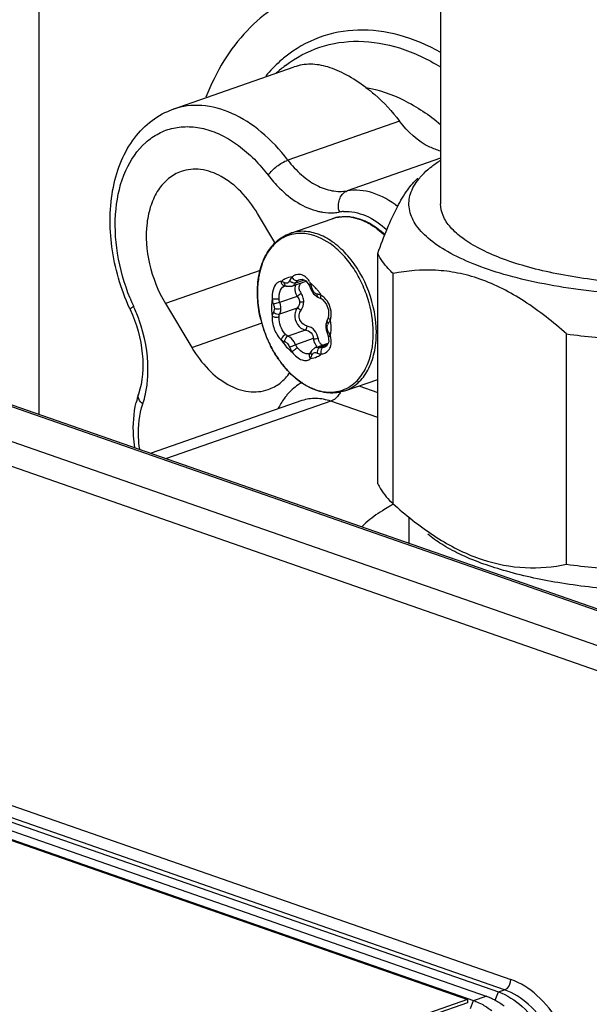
# Model space of a CAD drawing. Header units: millimetres. Extents: x -153 to 753, y 50 to 636.
# Tile 13 of 30: x 461 to 494, y 219 to 275. Entities that reach past the tile are written whole.
import ezdxf

# ---------------------------------------------------------------- set-up
doc = ezdxf.new("R2010")
doc.units = ezdxf.units.MM
doc.header["$LTSCALE"] = 23.1
doc.layers.get('0').update_dxf_attribs({"linetype": 'CONTINUOUS'})

msp = doc.modelspace()

# ---------------------------------------------------------------- linework, layer by layer
at = {"color": 7, "linetype": 'CONTINUOUS'}
for p, q in [((462.224, 252.121), (462.224, 290.828)), ((485.099, 289.7), (485.096, 264.11)), ((469.872, 269.502), (476.76, 271.903)), ((427.84, 264.109), (505.056, 237.187)), ((475.655, 261.909), (474.671, 263.557)), ((476.516, 262.423), (478.919, 263.261)), ((481.516, 248.161), (481.517, 261.282)), ((477.091, 259.798), (477.22, 259.815)), ((477.22, 259.815), (477.425, 259.719)), ((482.398, 247.013), (482.399, 260.135)), ((476.228, 259.43), (476.244, 259.429)), ((476.244, 259.429), (476.311, 259.412)), ((476.311, 259.412), (476.31, 259.412)), ((476.31, 259.412), (476.629, 259.41)), ((476.629, 259.41), (477.444, 259.694)), ((477.425, 259.719), (477.613, 259.468)), ((477.612, 259.469), (477.7, 259.252)), ((477.613, 259.468), (477.613, 259.468)), ((477.7, 259.252), (477.855, 258.979)), ((477.855, 258.979), (478.097, 258.792)), ((478.097, 258.792), (478.146, 258.772)), ((478.306, 258.697), (478.345, 258.672)), ((478.345, 258.672), (478.584, 258.415)), ((469.42, 258.43), (470.92, 255.918)), ((478.584, 258.415), (478.718, 258.066)), ((478.693, 257.62), (478.632, 257.474)), ((478.701, 257.645), (478.693, 257.62)), ((478.701, 257.645), (478.701, 257.645)), ((478.56, 257.229), (478.556, 257.147)), ((478.556, 257.147), (478.562, 257.047)), ((478.632, 257.474), (478.56, 257.229)), ((478.562, 257.047), (478.586, 256.921)), ((478.586, 256.921), (478.622, 256.814)), ((478.632, 257.474), (478.632, 257.474)), ((478.622, 256.814), (478.7, 256.592)), ((478.7, 256.592), (478.726, 256.238)), ((478.7, 256.592), (478.7, 256.592)), ((492.274, 243.57), (492.275, 256.692)), ((477.987, 255.929), (478.696, 256.176)), ((478.617, 256.013), (478.499, 255.941)), ((478.726, 256.238), (478.617, 256.013)), ((477.643, 255.586), (477.608, 255.569)), ((477.659, 255.6), (477.643, 255.586)), ((477.675, 255.62), (477.658, 255.6)), ((477.712, 255.683), (477.675, 255.62)), ((477.738, 255.73), (477.712, 255.682)), ((479.643, 253.453), (481.516, 254.106)), ((477.202, 252.894), (468.603, 249.897)), ((482.398, 247.013), (482.636, 246.803)), ((483.294, 246.231), (483.294, 244.775)), ((434.654, 237.454), (487.687, 218.958)), ((435.361, 237.701), (488.394, 219.205)), ((433.593, 237.272), (486.626, 218.776)), ((433.947, 237.208), (486.98, 218.712)), ((486.626, 218.776), (465.413, 211.382)), ((486.626, 218.776), (486.626, 218.589)), ((486.626, 218.589), (465.413, 211.194))]:
    msp.add_line(p, q, dxfattribs=at)
at = {"color": 9, "linetype": 'CONTINUOUS'}
for p, q in [((482.761, 268.815), (476.397, 266.597)), ((485.096, 266.7), (479.776, 264.846)), ((504.727, 237.18), (427.511, 264.102)), ((424.683, 263.116), (501.899, 236.194)), ((501.191, 235.01), (423.975, 261.933)), ((474.822, 260.313), (469.42, 258.43)), ((477.328, 259.764), (476.837, 259.593)), ((477.091, 259.798), (477.096, 259.8)), ((476.19, 259.423), (476.195, 259.425)), ((477.7, 259.252), (477.7, 259.252)), ((476.926, 258.836), (475.926, 258.488)), ((478.148, 258.772), (478.146, 258.772)), ((476.926, 258.167), (475.926, 257.819)), ((470.92, 255.918), (474.936, 257.318)), ((478.556, 257.147), (478.556, 257.146)), ((477.4, 256.913), (476.4, 256.565)), ((477.837, 256.427), (476.837, 256.078)), ((478.649, 256.078), (478.223, 255.93)), ((478.505, 255.943), (478.499, 255.941)), ((477.615, 255.571), (477.608, 255.569)), ((477.712, 255.683), (477.712, 255.682)), ((480.445, 253.732), (481.516, 253.359)), ((478.848, 252.859), (469.476, 249.592)), ((481.516, 251.928), (478.848, 252.859)), ((436.068, 238.416), (489.101, 219.92)), ((488.747, 219.328), (435.714, 237.824)), ((486.98, 218.712), (487.687, 218.958)), ((488.208, 218.747), (488.394, 219.205)), ((488.394, 219.205), (488.747, 219.328)), ((486.794, 218.254), (486.98, 218.712))]:
    msp.add_line(p, q, dxfattribs=at)
at = {"color": 7, "linetype": 'CONTINUOUS'}
for points in [[(476.19, 259.423), (476.22, 259.43), (476.228, 259.43)], [(478.148, 258.772), (478.283, 258.711), (478.306, 258.697)], [(478.718, 258.066), (478.717, 257.709), (478.701, 257.645)], [(477.988, 255.929), (477.951, 255.914), (477.738, 255.73)]]:
    msp.add_lwpolyline(points, dxfattribs=at)
at = {"color": 9, "linetype": 'CONTINUOUS'}
for centre, radius, start, end in [((480.703, 266.173), 7.319, 127.394, 132.7174), ((480.621, 263.985), 1.339, 190.2754, 195.0696), ((479.718, 261.385), 2.286, 93.8125, 99.8322), ((478.859, 266.343), 2.746, 273.8689, 279.8347), ((479.62, 260.934), 2.446, 82.5972, 85.7729), ((477.283, 260.113), 2.364, 129.35, 136.2436), ((477.847, 259.678), 3.079, 147.0314, 152.5516), ((479.072, 259.208), 4.395, 165.7178, 167.6477), ((476.778, 258.8), 1.163, 127.1871, 130.3414), ((476.757, 258.828), 1.128, 123.4292, 127.1886), ((476.735, 258.861), 1.088, 116.2851, 123.4383), ((477.075, 259.417), 0.682, 121.9013, 129.5191), ((477.042, 259.47), 0.62, 113.7547, 121.8845), ((477.025, 259.51), 0.576, 105.1957, 113.7288), ((477.272, 259.313), 0.518, 120.5117, 135.0077), ((476.846, 259.239), 0.897, 42.0498, 48.4003), ((476.772, 259.172), 0.997, 36.8577, 42.0624), ((476.683, 259.106), 1.108, 30.7744, 36.8398), ((476.519, 259.723), 0.332, 289.3043, 297.3804), ((477.501, 259.272), 0.706, 179.9248, 186.6834), ((476.585, 259.046), 1.223, 25.8212, 30.7939), ((476.242, 257.723), 2.352, 47.85, 52.128), ((475.839, 258.895), 1.969, 17.9401, 20.3191), ((478.318, 259.423), 0.563, 193.1779, 203.4712), ((475.779, 257.276), 2.996, 36.3701, 40.0119), ((478.116, 263.103), 11.564, 202.2229, 204.7585), ((480.433, 259.048), 5.768, 179.515, 180.0003), ((477.654, 259.354), 0.613, 200.9632, 214.5133), ((476.325, 258.44), 1.001, 30.1323, 34.5432), ((477.92, 258.098), 0.88, 75.3983, 80.4991), ((475.629, 257.164), 3.183, 32.8767, 36.3734), ((477.777, 258.023), 1.016, 52.8744, 58.8333), ((459.521, 254.526), 8.915, 24.2578, 24.7615), ((459.431, 254.487), 9.013, 19.3335, 24.2513), ((481.661, 259.186), 7.007, 192.2101, 203.4666), ((477.786, 257.952), 1.127, 332.4808, 337.0302), ((477.806, 257.813), 1.062, 343.5341, 346.145), ((475.493, 257.002), 3.369, 6.0601, 8.7034), ((477.611, 257.835), 1.259, 0.0076, 7.4093), ((478.946, 257.105), 0.31, 143.2158, 158.1442), ((475.726, 257.025), 3.136, 3.2218, 6.0939), ((476.242, 257.019), 2.62, 356.7482, 0.1802), ((478.711, 256.514), 0.596, 186.6764, 193.6456), ((478.694, 256.51), 0.579, 193.6373, 200.4847), ((476.158, 255.474), 2.884, 26.2706, 28.2398), ((477.567, 256.215), 1.306, 13.4633, 15.6679), ((477.653, 256.234), 1.218, 6.3803, 13.5359), ((478.097, 255.611), 0.336, 98.381, 108.9677), ((478.664, 256.499), 0.547, 200.4739, 207.3803), ((478.624, 256.478), 0.502, 207.3677, 214.5451), ((478.336, 256.373), 0.457, 255.6564, 262.2573), ((480.909, 258.754), 6.138, 214.8122, 215.4243), ((477.524, 255.836), 0.279, 281.6252, 287.2717), ((478.331, 256.23), 0.679, 246.9951, 267.5486), ((477.592, 256.377), 1.088, 296.2811, 303.4338), ((477.561, 256.424), 1.145, 303.4528, 310.3662), ((478.251, 256.199), 0.65, 274.5465, 282.3403), ((479.843, 257.797), 4.702, 227.9481, 229.419), ((462.22, 254.568), 6.204, 349.1945, 352.6954), ((479.045, 256.587), 3.248, 243.7178, 248.0479)]:
    msp.add_arc(centre, radius, start, end, dxfattribs=at)
at = {"color": 7, "linetype": 'CONTINUOUS'}
for centre, radius, start, end in [((479.649, 261.158), 2.226, 97.5356, 109.1528), ((478.676, 263.282), 12.401, 204.3326, 204.7615), ((481.692, 259.197), 7.041, 193.7678, 203.3538), ((481.58, 259.149), 6.919, 203.3537, 207.0447), ((498.098, 301.232), 44.92, 262.5521, 266.7686), ((480.871, 258.716), 6.087, 214.9028, 216.7053), ((473.066, 251.554), 5.45, 161.6853, 166.8803), ((488.078, 236.699), 11.755, 118.8202, 120.3184), ((484.807, 241.367), 6.044, 130.9824, 134.0555), ((497.999, 287.074), 43.879, 262.5021, 266.8186), ((486.591, 215.823), 3.321, 65.8301, 70.7335), ((486.47, 215.552), 3.618, 62.0531, 65.8423), ((486.39, 215.397), 3.793, 61.2499, 62.076), ((486.282, 215.206), 4.011, 56.8868, 61.2166), ((486.072, 214.884), 4.396, 52.8244, 56.8886)]:
    msp.add_arc(centre, radius, start, end, dxfattribs=at)
for points, knots in [([(477.417, 276.168), (476.793, 275.95), (475.576, 275.345), (473.988, 273.996), (472.667, 272.246), (472.007, 270.895), (471.725, 270.175)], [0, 0, 0, 0, 0.232854, 0.473378, 0.727794, 1, 1, 1, 1]), ([(485.107, 272.735), (484.36, 273.154), (482.83, 273.808), (480.426, 274.129), (478.141, 273.701), (476.816, 272.938), (476.231, 272.468)], [0, 0, 0, 0, 0.272769, 0.523359, 0.76128, 1, 1, 1, 1]), ([(476.231, 272.468), (476.133, 272.39), (475.743, 272.06), (475.386, 271.692), (475.137, 271.398)], [0, 0, 0, 0, 0.245961, 1, 1, 1, 1]), ([(480.841, 270.733), (480.484, 270.995), (479.798, 271.452), (478.737, 271.931), (477.711, 272.115), (477.057, 272.007), (476.76, 271.903)], [0, 0, 0, 0, 0.300666, 0.5596, 0.786061, 1, 1, 1, 1]), ([(480.841, 270.733), (481.016, 270.605), (481.725, 270.039), (482.343, 269.364), (482.761, 268.815)], [0, 0, 0, 0, 0.239268, 1, 1, 1, 1]), ([(467.376, 258.172), (466.879, 259.272), (466.213, 261.555), (466.234, 264.482), (466.857, 266.562), (467.596, 267.873), (468.605, 268.903), (469.439, 269.351), (469.872, 269.502)], [0, 0, 0, 0, 0.281066, 0.546089, 0.668374, 0.783499, 0.893157, 1, 1, 1, 1]), ([(485.096, 267.114), (484.883, 267.168), (483.966, 267.515), (483.217, 268.215), (482.761, 268.815)], [0, 0, 0, 0, 0.225962, 1, 1, 1, 1]), ([(484.372, 266.055), (484.423, 266.1), (484.642, 266.283), (484.875, 266.45), (485.057, 266.569)], [0, 0, 0, 0, 0.237827, 1, 1, 1, 1]), ([(470.318, 265.951), (470.06, 265.861), (469.558, 265.576), (468.969, 264.9), (468.557, 264.021), (468.254, 262.597), (468.409, 260.626), (469.004, 259.126), (469.42, 258.43)], [0, 0, 0, 0, 0.096837, 0.199828, 0.312974, 0.437448, 0.712594, 1, 1, 1, 1]), ([(474.671, 263.557), (474.403, 264.005), (473.802, 264.808), (472.691, 265.697), (471.486, 266.142), (470.669, 266.074), (470.318, 265.951)], [0, 0, 0, 0, 0.293475, 0.558269, 0.790513, 1, 1, 1, 1]), ([(483.852, 265.521), (483.889, 265.567), (484.05, 265.757), (484.229, 265.931), (484.372, 266.055)], [0, 0, 0, 0, 0.237562, 1, 1, 1, 1]), ([(481.517, 261.282), (481.689, 261.763), (482.032, 262.662), (482.586, 263.881), (483.151, 264.851), (483.585, 265.371), (483.807, 265.564)], [0, 0, 0, 0, 0.313112, 0.58948, 0.819636, 1, 1, 1, 1]), ([(508.904, 260.41), (507.609, 259.959), (504.724, 259.286), (500.158, 258.829), (496.145, 258.877), (492.982, 259.194), (490.775, 259.558), (488.769, 260.04), (487.014, 260.628), (485.555, 261.307), (484.424, 262.061), (483.642, 262.882), (483.309, 263.654), (483.284, 264.253), (483.404, 264.857), (483.651, 265.271), (483.852, 265.521)], [0, 0, 0, 0, 0.141336, 0.303672, 0.472201, 0.553856, 0.631198, 0.702513, 0.766343, 0.821627, 0.867903, 0.90567, 0.93711, 0.951882, 0.966885, 1, 1, 1, 1]), ([(507.63, 260.854), (506.618, 260.501), (504.377, 259.953), (500.81, 259.526), (497.65, 259.474), (495.106, 259.626), (493.272, 259.836), (491.546, 260.135), (489.964, 260.519), (488.56, 260.978), (487.362, 261.502), (486.394, 262.082), (485.671, 262.71), (485.208, 263.386), (485.096, 263.881), (485.096, 264.111)], [0, 0, 0, 0, 0.132477, 0.283971, 0.443478, 0.522495, 0.59901, 0.671603, 0.738995, 0.800077, 0.854012, 0.900339, 0.939163, 0.971551, 1, 1, 1, 1]), ([(479.856, 263.378), (480.226, 263.349), (480.998, 263.109), (481.64, 262.634), (481.941, 262.349)], [0, 0, 0, 0, 0.471896, 1, 1, 1, 1]), ([(474.662, 259.06), (474.662, 259.446), (474.735, 260.189), (475.092, 261.2), (475.686, 261.993), (476.233, 262.325), (476.516, 262.423)], [0, 0, 0, 0, 0.284525, 0.543856, 0.779275, 1, 1, 1, 1]), ([(482.399, 260.135), (482.302, 260.225), (481.958, 260.565), (481.666, 260.964), (481.517, 261.282)], [0, 0, 0, 0, 0.274109, 1, 1, 1, 1]), ([(492.275, 256.692), (491.515, 257.37), (489.98, 258.596), (487.832, 259.714), (486.092, 260.192), (484.433, 260.397), (483.192, 260.29), (482.399, 260.135)], [0, 0, 0, 0, 0.281021, 0.540096, 0.66099, 0.777044, 1, 1, 1, 1]), ([(474.853, 257.522), (474.822, 257.65), (474.713, 258.156), (474.662, 258.674), (474.662, 259.06)], [0, 0, 0, 0, 0.255181, 1, 1, 1, 1]), ([(467.415, 258.088), (467.781, 257.294), (468.232, 255.686), (468.133, 253.994), (467.892, 253.267)], [0, 0, 0, 0, 0.532892, 1, 1, 1, 1]), ([(470.92, 255.918), (471.187, 255.47), (471.788, 254.668), (472.899, 253.778), (474.104, 253.333), (474.921, 253.402), (475.272, 253.524)], [0, 0, 0, 0, 0.293475, 0.558269, 0.790513, 1, 1, 1, 1]), ([(475.878, 255.233), (475.836, 255.294), (475.669, 255.542), (475.52, 255.802), (475.417, 256.003)], [0, 0, 0, 0, 0.24703, 1, 1, 1, 1]), ([(479.643, 253.453), (479.349, 253.35), (478.687, 253.272), (477.693, 253.556), (476.759, 254.176), (476.233, 254.753), (475.991, 255.078)], [0, 0, 0, 0, 0.219404, 0.45441, 0.714404, 1, 1, 1, 1]), ([(475.272, 253.524), (475.517, 253.61), (475.994, 253.874), (476.36, 254.275), (476.518, 254.499)], [0, 0, 0, 0, 0.485936, 1, 1, 1, 1]), ([(467.675, 250.22), (467.643, 250.44), (467.555, 251.296), (467.613, 252.17), (467.758, 252.791)], [0, 0, 0, 0, 0.258868, 1, 1, 1, 1]), ([(481.516, 248.161), (481.563, 248.06), (481.795, 247.634), (482.123, 247.266), (482.398, 247.013)], [0, 0, 0, 0, 0.228796, 1, 1, 1, 1]), ([(482.143, 246.846), (482.021, 246.775), (481.568, 246.498), (481.136, 246.185), (480.843, 245.93)], [0, 0, 0, 0, 0.267545, 1, 1, 1, 1]), ([(482.636, 246.803), (483.38, 246.155), (484.886, 244.989), (487.35, 243.753), (489.869, 243.271), (491.501, 243.419), (492.274, 243.57)], [0, 0, 0, 0, 0.280669, 0.539412, 0.776123, 1, 1, 1, 1]), ([(508.902, 243.54), (507.952, 243.208), (505.868, 242.664), (502.538, 242.168), (498.955, 241.962), (495.333, 242.059), (491.887, 242.453), (488.82, 243.12), (486.607, 243.904), (485.194, 244.665), (484.618, 245.079), (484.37, 245.294)], [0, 0, 0, 0, 0.119397, 0.254637, 0.398912, 0.544601, 0.683973, 0.809836, 0.916293, 0.961074, 1, 1, 1, 1]), ([(488.394, 219.205), (488.893, 219.031), (489.873, 218.389), (490.986, 216.967), (491.735, 215.209), (491.929, 213.921), (491.929, 213.285)], [0, 0, 0, 0, 0.218534, 0.46952, 0.737422, 1, 1, 1, 1]), ([(486.98, 218.712), (487.02, 218.698), (487.184, 218.637), (487.342, 218.563), (487.459, 218.502)], [0, 0, 0, 0, 0.244738, 1, 1, 1, 1]), ([(487.459, 218.502), (487.507, 218.476), (487.701, 218.367), (487.887, 218.242), (488.022, 218.14)], [0, 0, 0, 0, 0.243815, 1, 1, 1, 1])]:
    msp.add_open_spline(points, degree=3, knots=knots, dxfattribs=at)
at = {"color": 9, "linetype": 'CONTINUOUS'}
for points, knots in [([(476.258, 271.987), (476.846, 272.437), (478.181, 273.155), (480.469, 273.493), (482.858, 273.072), (484.363, 272.354), (485.098, 271.904)], [0, 0, 0, 0, 0.236422, 0.473495, 0.724983, 1, 1, 1, 1]), ([(480.841, 270.733), (481.588, 270.605), (483.119, 270.071), (484.454, 269.168), (485.098, 268.631)], [0, 0, 0, 0, 0.474745, 1, 1, 1, 1]), ([(476.397, 266.597), (475.952, 267.182), (474.993, 268.216), (473.311, 269.319), (471.549, 269.818), (470.385, 269.681), (469.872, 269.502)], [0, 0, 0, 0, 0.290284, 0.552134, 0.78538, 1, 1, 1, 1]), ([(467.412, 258.73), (467.077, 259.55), (466.602, 261.229), (466.493, 263.733), (467.004, 265.957), (467.986, 267.426), (469.021, 268.15), (469.874, 268.46), (470.792, 268.54), (471.741, 268.389), (472.694, 268.017), (473.969, 267.222), (474.791, 266.373), (475.273, 265.738)], [0, 0, 0, 0, 0.151582, 0.29563, 0.424573, 0.536368, 0.587952, 0.638498, 0.689893, 0.743843, 0.801551, 0.863608, 1, 1, 1, 1]), ([(475.273, 265.738), (475.407, 265.934), (475.763, 266.262), (476.172, 266.518), (476.397, 266.597)], [0, 0, 0, 0, 0.498734, 1, 1, 1, 1]), ([(476.397, 266.597), (476.627, 266.294), (477.122, 265.751), (477.979, 265.143), (478.879, 264.811), (479.494, 264.797), (479.776, 264.846)], [0, 0, 0, 0, 0.286734, 0.548602, 0.784389, 1, 1, 1, 1]), ([(475.273, 265.738), (475.474, 265.475), (476.251, 264.577), (477.312, 263.871), (478.152, 263.678)], [0, 0, 0, 0, 0.277586, 1, 1, 1, 1]), ([(479.303, 263.746), (479.282, 263.864), (479.271, 264.101), (479.35, 264.434), (479.518, 264.702), (479.688, 264.815), (479.776, 264.846)], [0, 0, 0, 0, 0.279366, 0.543665, 0.783225, 1, 1, 1, 1]), ([(482.668, 263.942), (482.235, 264.284), (481.323, 264.818), (480.25, 264.928), (479.776, 264.846)], [0, 0, 0, 0, 0.534036, 1, 1, 1, 1]), ([(478.152, 263.678), (478.227, 263.661), (478.52, 263.604), (478.822, 263.588), (479.044, 263.603)], [0, 0, 0, 0, 0.256954, 1, 1, 1, 1]), ([(479.566, 263.666), (479.99, 263.694), (480.925, 263.495), (481.688, 262.954), (482.048, 262.618)], [0, 0, 0, 0, 0.463347, 1, 1, 1, 1]), ([(478.919, 263.261), (478.988, 263.285), (479.274, 263.368), (479.577, 263.389), (479.801, 263.373)], [0, 0, 0, 0, 0.246912, 1, 1, 1, 1]), ([(479.935, 263.359), (479.996, 263.351), (480.243, 263.31), (480.485, 263.233), (480.66, 263.16)], [0, 0, 0, 0, 0.242487, 1, 1, 1, 1]), ([(480.66, 263.16), (480.719, 263.135), (480.958, 263.027), (481.185, 262.891), (481.348, 262.776)], [0, 0, 0, 0, 0.242052, 1, 1, 1, 1]), ([(481.438, 256.767), (481.438, 257.56), (481.128, 259.145), (480.153, 260.869), (479.081, 261.89), (478.227, 262.384), (477.347, 262.591), (476.773, 262.513), (476.516, 262.423)], [0, 0, 0, 0, 0.280562, 0.558763, 0.685731, 0.800571, 0.9039, 1, 1, 1, 1]), ([(481.348, 262.776), (481.397, 262.741), (481.598, 262.594), (481.786, 262.429), (481.921, 262.298)], [0, 0, 0, 0, 0.243692, 1, 1, 1, 1]), ([(477.368, 262.408), (477.087, 262.437), (476.51, 262.395), (476, 262.118), (475.784, 261.941)], [0, 0, 0, 0, 0.502689, 1, 1, 1, 1]), ([(481.265, 256.748), (481.265, 257.411), (481.095, 258.42), (480.603, 259.663), (480.107, 260.524), (479.509, 261.264), (478.66, 262.006), (477.88, 262.354), (477.368, 262.408)], [0, 0, 0, 0, 0.269203, 0.407164, 0.542239, 0.671093, 0.791169, 1, 1, 1, 1]), ([(475.576, 261.748), (475.547, 261.718), (475.434, 261.594), (475.333, 261.459), (475.264, 261.353)], [0, 0, 0, 0, 0.244901, 1, 1, 1, 1]), ([(475.115, 261.097), (475.083, 261.036), (474.959, 260.777), (474.867, 260.503), (474.813, 260.292)], [0, 0, 0, 0, 0.241357, 1, 1, 1, 1]), ([(474.779, 260.148), (474.761, 260.065), (474.695, 259.718), (474.667, 259.364), (474.665, 259.097)], [0, 0, 0, 0, 0.242265, 1, 1, 1, 1]), ([(476.503, 259.736), (476.477, 259.679), (476.401, 259.56), (476.258, 259.585), (476.207, 259.613)], [0, 0, 0, 0, 0.519754, 1, 1, 1, 1]), ([(476.679, 259.607), (476.661, 259.614), (476.595, 259.645), (476.535, 259.693), (476.503, 259.736)], [0, 0, 0, 0, 0.259183, 1, 1, 1, 1]), ([(476.695, 259.846), (476.689, 259.854), (476.668, 259.884), (476.65, 259.917), (476.642, 259.943)], [0, 0, 0, 0, 0.270787, 1, 1, 1, 1]), ([(476.948, 259.717), (476.93, 259.712), (476.83, 259.713), (476.742, 259.782), (476.695, 259.846)], [0, 0, 0, 0, 0.191585, 1, 1, 1, 1]), ([(477.442, 259.91), (477.412, 259.936), (477.296, 260.026), (477.148, 260.079), (477.04, 260.084)], [0, 0, 0, 0, 0.267304, 1, 1, 1, 1]), ([(475.772, 259.588), (475.663, 259.494), (475.511, 259.181), (475.49, 258.852), (475.503, 258.67)], [0, 0, 0, 0, 0.441028, 1, 1, 1, 1]), ([(475.9, 258.876), (475.907, 258.942), (475.94, 259.144), (476.054, 259.371), (476.19, 259.423)], [0, 0, 0, 0, 0.311537, 1, 1, 1, 1]), ([(476.228, 259.431), (476.172, 259.433), (476.083, 259.483), (476.035, 259.593), (476.024, 259.655), (476.025, 259.686)], [0, 0, 0, 0, 0.469538, 0.740497, 1, 1, 1, 1]), ([(476.207, 259.613), (476.197, 259.619), (476.157, 259.641), (476.115, 259.659), (476.084, 259.67)], [0, 0, 0, 0, 0.265419, 1, 1, 1, 1]), ([(476.311, 259.413), (476.276, 259.425), (476.215, 259.489), (476.205, 259.571), (476.207, 259.613)], [0, 0, 0, 0, 0.465465, 1, 1, 1, 1]), ([(476.837, 259.593), (476.827, 259.575), (476.783, 259.51), (476.723, 259.455), (476.672, 259.428)], [0, 0, 0, 0, 0.269454, 1, 1, 1, 1]), ([(476.837, 259.593), (476.827, 259.59), (476.774, 259.582), (476.719, 259.592), (476.679, 259.607)], [0, 0, 0, 0, 0.203317, 1, 1, 1, 1]), ([(476.833, 259.482), (476.814, 259.433), (476.799, 259.362), (476.796, 259.292), (476.796, 259.273)], [0, 0, 0, 0, 0.740241, 1, 1, 1, 1]), ([(477.082, 259.135), (477.072, 259.161), (477.042, 259.26), (477.04, 259.369), (477.062, 259.442)], [0, 0, 0, 0, 0.267769, 1, 1, 1, 1]), ([(477.613, 259.468), (477.605, 259.483), (477.632, 259.534), (477.663, 259.562), (477.686, 259.579)], [0, 0, 0, 0, 0.381948, 1, 1, 1, 1]), ([(477.7, 259.252), (477.699, 259.255), (477.708, 259.262), (477.728, 259.276), (477.752, 259.287), (477.77, 259.295)], [0, 0, 0, 0, 0.098344, 0.311793, 1, 1, 1, 1]), ([(477.896, 259.056), (477.886, 259.066), (477.848, 259.109), (477.819, 259.159), (477.801, 259.199)], [0, 0, 0, 0, 0.23717, 1, 1, 1, 1]), ([(478.074, 259.202), (478.054, 259.226), (477.974, 259.318), (477.888, 259.405), (477.82, 259.466)], [0, 0, 0, 0, 0.255068, 1, 1, 1, 1]), ([(474.665, 259.048), (474.665, 258.938), (474.678, 258.487), (474.74, 258.037), (474.812, 257.704)], [0, 0, 0, 0, 0.24462, 1, 1, 1, 1]), ([(475.503, 258.67), (475.497, 258.633), (475.474, 258.481), (475.465, 258.327), (475.465, 258.211)], [0, 0, 0, 0, 0.243785, 1, 1, 1, 1]), ([(475.895, 258.691), (475.826, 258.68), (475.695, 258.67), (475.563, 258.663), (475.503, 258.67)], [0, 0, 0, 0, 0.53765, 1, 1, 1, 1]), ([(476.926, 258.836), (476.957, 258.87), (477.03, 258.93), (477.107, 258.984), (477.149, 259.007)], [0, 0, 0, 0, 0.488008, 1, 1, 1, 1]), ([(476.926, 258.836), (476.947, 258.812), (477.02, 258.717), (477.065, 258.595), (477.065, 258.506)], [0, 0, 0, 0, 0.261752, 1, 1, 1, 1]), ([(478.065, 258.966), (478.018, 258.974), (477.956, 259.002), (477.908, 259.044), (477.896, 259.056)], [0, 0, 0, 0, 0.739157, 1, 1, 1, 1]), ([(478.147, 258.773), (478.132, 258.778), (478.069, 258.82), (478.06, 258.908), (478.065, 258.966)], [0, 0, 0, 0, 0.206845, 1, 1, 1, 1]), ([(478.307, 258.698), (478.283, 258.71), (478.267, 258.792), (478.287, 258.854), (478.302, 258.892)], [0, 0, 0, 0, 0.394648, 1, 1, 1, 1]), ([(478.681, 258.507), (478.661, 258.539), (478.58, 258.66), (478.476, 258.767), (478.39, 258.833)], [0, 0, 0, 0, 0.256935, 1, 1, 1, 1]), ([(467.616, 258.26), (467.562, 258.226), (467.491, 258.179), (467.427, 258.123), (467.411, 258.095), (467.415, 258.088)], [0, 0, 0, 0, 0.709482, 0.904749, 1, 1, 1, 1]), ([(475.465, 258.211), (475.465, 258.171), (475.468, 258.009), (475.484, 257.847), (475.503, 257.726)], [0, 0, 0, 0, 0.24578, 1, 1, 1, 1]), ([(475.926, 258.488), (475.899, 258.481), (475.78, 258.449), (475.662, 258.414), (475.574, 258.38)], [0, 0, 0, 0, 0.229272, 1, 1, 1, 1]), ([(475.574, 258.38), (475.582, 258.358), (475.612, 258.275), (475.63, 258.186), (475.629, 258.121)], [0, 0, 0, 0, 0.263941, 1, 1, 1, 1]), ([(475.629, 258.121), (475.628, 258.103), (475.622, 258.036), (475.599, 257.97), (475.574, 257.928)], [0, 0, 0, 0, 0.269938, 1, 1, 1, 1]), ([(475.986, 258.13), (475.929, 258.11), (475.807, 258.098), (475.684, 258.111), (475.629, 258.131)], [0, 0, 0, 0, 0.506729, 1, 1, 1, 1]), ([(475.926, 258.488), (475.936, 258.458), (475.969, 258.342), (475.986, 258.22), (475.986, 258.13)], [0, 0, 0, 0, 0.255416, 1, 1, 1, 1]), ([(475.986, 258.13), (475.986, 258.101), (475.982, 257.996), (475.957, 257.89), (475.926, 257.819)], [0, 0, 0, 0, 0.269216, 1, 1, 1, 1]), ([(476.926, 258.167), (476.909, 258.142), (476.845, 258.036), (476.81, 257.913), (476.8, 257.819)], [0, 0, 0, 0, 0.244405, 1, 1, 1, 1]), ([(477.065, 258.506), (477.065, 258.476), (477.051, 258.352), (476.986, 258.239), (476.926, 258.167)], [0, 0, 0, 0, 0.242173, 1, 1, 1, 1]), ([(476.926, 258.167), (476.962, 258.165), (477.041, 258.128), (477.112, 258.084), (477.149, 258.054)], [0, 0, 0, 0, 0.432697, 1, 1, 1, 1]), ([(477.495, 257.139), (477.316, 257.177), (476.985, 257.468), (477.042, 257.903), (477.149, 258.054)], [0, 0, 0, 0, 0.497182, 1, 1, 1, 1]), ([(477.065, 258.506), (477.081, 258.512), (477.16, 258.53), (477.243, 258.534), (477.306, 258.528)], [0, 0, 0, 0, 0.214465, 1, 1, 1, 1]), ([(475.503, 257.726), (475.482, 257.473), (475.584, 256.966), (475.842, 256.514), (476.025, 256.345)], [0, 0, 0, 0, 0.504982, 1, 1, 1, 1]), ([(475.574, 257.928), (475.547, 257.882), (475.52, 257.814), (475.506, 257.744), (475.503, 257.726)], [0, 0, 0, 0, 0.739504, 1, 1, 1, 1]), ([(475.895, 257.666), (475.832, 257.635), (475.714, 257.625), (475.581, 257.666), (475.522, 257.703), (475.503, 257.726)], [0, 0, 0, 0, 0.514106, 0.786018, 1, 1, 1, 1]), ([(475.926, 257.819), (475.9, 257.808), (475.772, 257.79), (475.635, 257.851), (475.574, 257.928)], [0, 0, 0, 0, 0.224982, 1, 1, 1, 1]), ([(475.9, 257.506), (475.896, 257.546), (475.893, 257.6), (475.895, 257.654), (475.895, 257.666)], [0, 0, 0, 0, 0.761539, 1, 1, 1, 1]), ([(476.279, 256.651), (476.172, 256.758), (476.005, 257.035), (475.917, 257.342), (475.9, 257.506)], [0, 0, 0, 0, 0.479749, 1, 1, 1, 1]), ([(476.8, 257.819), (476.779, 257.622), (476.875, 257.212), (477.218, 256.955), (477.4, 256.913)], [0, 0, 0, 0, 0.514919, 1, 1, 1, 1]), ([(478.702, 257.645), (478.694, 257.622), (478.738, 257.557), (478.79, 257.529), (478.824, 257.512)], [0, 0, 0, 0, 0.387387, 1, 1, 1, 1]), ([(468.374, 253.779), (468.412, 254.074), (468.485, 255.319), (468.25, 256.576), (467.935, 257.471)], [0, 0, 0, 0, 0.238443, 1, 1, 1, 1]), ([(477.4, 256.913), (477.427, 256.936), (477.464, 257.014), (477.488, 257.092), (477.495, 257.139)], [0, 0, 0, 0, 0.427217, 1, 1, 1, 1]), ([(478.118, 256.445), (478.099, 256.608), (477.97, 256.938), (477.655, 257.105), (477.495, 257.139)], [0, 0, 0, 0, 0.501227, 1, 1, 1, 1]), ([(478.556, 257.146), (478.556, 257.14), (478.571, 257.106), (478.607, 257.093), (478.634, 257.084)], [0, 0, 0, 0, 0.184689, 1, 1, 1, 1]), ([(478.622, 257.441), (478.621, 257.429), (478.628, 257.371), (478.665, 257.321), (478.698, 257.291)], [0, 0, 0, 0, 0.216363, 1, 1, 1, 1]), ([(475.233, 256.396), (475.278, 256.294), (475.461, 255.897), (475.683, 255.518), (475.869, 255.25)], [0, 0, 0, 0, 0.253627, 1, 1, 1, 1]), ([(476.279, 256.651), (476.248, 256.644), (476.124, 256.584), (476.022, 256.45), (476.025, 256.345)], [0, 0, 0, 0, 0.23631, 1, 1, 1, 1]), ([(476.4, 256.565), (476.374, 256.557), (476.263, 256.491), (476.201, 256.352), (476.207, 256.253)], [0, 0, 0, 0, 0.216958, 1, 1, 1, 1]), ([(476.837, 256.078), (476.813, 256.134), (476.713, 256.33), (476.547, 256.503), (476.4, 256.565)], [0, 0, 0, 0, 0.277933, 1, 1, 1, 1]), ([(477.4, 256.913), (477.519, 256.898), (477.768, 256.801), (477.838, 256.543), (477.837, 256.427)], [0, 0, 0, 0, 0.507678, 1, 1, 1, 1]), ([(477.837, 256.427), (477.883, 256.42), (477.978, 256.422), (478.072, 256.433), (478.118, 256.445)], [0, 0, 0, 0, 0.490533, 1, 1, 1, 1]), ([(477.837, 256.427), (477.845, 256.383), (477.884, 256.224), (477.969, 256.073), (478.057, 255.99)], [0, 0, 0, 0, 0.267346, 1, 1, 1, 1]), ([(478.622, 256.814), (478.623, 256.813), (478.633, 256.817), (478.647, 256.82), (478.671, 256.829), (478.688, 256.835), (478.698, 256.839)], [0, 0, 0, 0, 0.08299, 0.293081, 0.606991, 1, 1, 1, 1]), ([(478.7, 256.592), (478.704, 256.577), (478.759, 256.564), (478.797, 256.565), (478.824, 256.568)], [0, 0, 0, 0, 0.362545, 1, 1, 1, 1]), ([(478.859, 256.108), (478.862, 256.129), (478.872, 256.216), (478.87, 256.304), (478.863, 256.37)], [0, 0, 0, 0, 0.242363, 1, 1, 1, 1]), ([(479.643, 253.453), (479.915, 253.547), (480.442, 253.869), (481.017, 254.645), (481.367, 255.643), (481.438, 256.381), (481.438, 256.767)], [0, 0, 0, 0, 0.215605, 0.44912, 0.710462, 1, 1, 1, 1]), ([(480.501, 254.216), (480.627, 254.373), (481.106, 255.132), (481.265, 256.058), (481.265, 256.748)], [0, 0, 0, 0, 0.226009, 1, 1, 1, 1]), ([(476.025, 256.345), (476.069, 256.278), (476.246, 256.025), (476.462, 255.798), (476.642, 255.659)], [0, 0, 0, 0, 0.261773, 1, 1, 1, 1]), ([(476.025, 256.345), (476.039, 256.334), (476.095, 256.295), (476.158, 256.265), (476.207, 256.253)], [0, 0, 0, 0, 0.260069, 1, 1, 1, 1]), ([(476.207, 256.253), (476.273, 256.236), (476.408, 256.145), (476.474, 256.003), (476.503, 255.924)], [0, 0, 0, 0, 0.446269, 1, 1, 1, 1]), ([(476.837, 256.078), (476.811, 256.066), (476.699, 256.015), (476.588, 255.964), (476.503, 255.924)], [0, 0, 0, 0, 0.236231, 1, 1, 1, 1]), ([(476.948, 255.906), (476.887, 255.871), (476.781, 255.792), (476.678, 255.707), (476.642, 255.659)], [0, 0, 0, 0, 0.536876, 1, 1, 1, 1]), ([(477.274, 255.627), (477.244, 255.643), (477.123, 255.72), (477.018, 255.821), (476.948, 255.906)], [0, 0, 0, 0, 0.231526, 1, 1, 1, 1]), ([(478.223, 255.93), (478.199, 255.92), (478.098, 255.841), (478.056, 255.703), (478.065, 255.605)], [0, 0, 0, 0, 0.210119, 1, 1, 1, 1]), ([(478.365, 256.06), (478.35, 256.066), (478.29, 256.099), (478.24, 256.15), (478.21, 256.193)], [0, 0, 0, 0, 0.239317, 1, 1, 1, 1]), ([(478.385, 255.917), (478.361, 255.908), (478.262, 255.811), (478.262, 255.649), (478.302, 255.552)], [0, 0, 0, 0, 0.198485, 1, 1, 1, 1]), ([(478.681, 255.726), (478.704, 255.75), (478.794, 255.861), (478.843, 256.001), (478.859, 256.108)], [0, 0, 0, 0, 0.238696, 1, 1, 1, 1]), ([(476.642, 255.659), (476.72, 255.556), (476.889, 255.379), (477.176, 255.204), (477.467, 255.154), (477.631, 255.238), (477.686, 255.295)], [0, 0, 0, 0, 0.31436, 0.587177, 0.808073, 1, 1, 1, 1]), ([(477.581, 255.563), (477.563, 255.559), (477.481, 255.55), (477.398, 255.571), (477.34, 255.595)], [0, 0, 0, 0, 0.225849, 1, 1, 1, 1]), ([(477.686, 255.295), (477.694, 255.308), (477.729, 255.367), (477.754, 255.432), (477.77, 255.482)], [0, 0, 0, 0, 0.228516, 1, 1, 1, 1]), ([(477.712, 255.682), (477.705, 255.667), (477.687, 255.595), (477.73, 255.522), (477.77, 255.482)], [0, 0, 0, 0, 0.22331, 1, 1, 1, 1]), ([(477.77, 255.482), (477.787, 255.539), (477.869, 255.659), (478.009, 255.629), (478.065, 255.605)], [0, 0, 0, 0, 0.493966, 1, 1, 1, 1]), ([(475.907, 255.196), (475.966, 255.113), (476.204, 254.795), (476.475, 254.502), (476.694, 254.305)], [0, 0, 0, 0, 0.257648, 1, 1, 1, 1]), ([(476.784, 254.225), (476.849, 254.169), (477.106, 253.961), (477.388, 253.783), (477.607, 253.675)], [0, 0, 0, 0, 0.259981, 1, 1, 1, 1]), ([(478.812, 253.375), (479.13, 253.377), (479.786, 253.525), (480.296, 253.96), (480.501, 254.216)], [0, 0, 0, 0, 0.492198, 1, 1, 1, 1]), ([(477.227, 253.932), (477.145, 253.889), (476.818, 253.697), (476.533, 253.438), (476.348, 253.219)], [0, 0, 0, 0, 0.244263, 1, 1, 1, 1]), ([(477.831, 253.574), (477.882, 253.554), (478.085, 253.479), (478.295, 253.426), (478.454, 253.402)], [0, 0, 0, 0, 0.257363, 1, 1, 1, 1]), ([(468.134, 252.705), (468.043, 252.784), (467.896, 252.947), (467.863, 253.179), (467.892, 253.267)], [0, 0, 0, 0, 0.56497, 1, 1, 1, 1]), ([(468.134, 252.705), (468.152, 252.761), (468.224, 252.991), (468.28, 253.226), (468.314, 253.405)], [0, 0, 0, 0, 0.244823, 1, 1, 1, 1]), ([(476.348, 253.219), (476.298, 253.161), (476.101, 252.911), (475.938, 252.635), (475.833, 252.418)], [0, 0, 0, 0, 0.242231, 1, 1, 1, 1]), ([(478.848, 252.859), (478.576, 252.954), (478.021, 253.067), (477.456, 252.983), (477.202, 252.894)], [0, 0, 0, 0, 0.516366, 1, 1, 1, 1]), ([(479.224, 253.134), (479.208, 253.114), (479.142, 253.041), (479.066, 252.977), (479.005, 252.937)], [0, 0, 0, 0, 0.261336, 1, 1, 1, 1]), ([(479.41, 253.423), (479.397, 253.397), (479.344, 253.295), (479.279, 253.199), (479.224, 253.134)], [0, 0, 0, 0, 0.256161, 1, 1, 1, 1]), ([(467.957, 250.122), (467.924, 250.35), (467.842, 251.213), (467.933, 252.101), (468.134, 252.705)], [0, 0, 0, 0, 0.266162, 1, 1, 1, 1]), ([(488.747, 219.328), (488.797, 219.345), (489, 219.479), (489.101, 219.735), (489.101, 219.92)], [0, 0, 0, 0, 0.222657, 1, 1, 1, 1]), ([(492.99, 213.409), (492.99, 214.108), (492.776, 215.524), (491.952, 217.458), (490.729, 219.023), (489.65, 219.728), (489.101, 219.92)], [0, 0, 0, 0, 0.262578, 0.53048, 0.781466, 1, 1, 1, 1]), ([(492.282, 213.409), (492.283, 214.044), (492.089, 215.332), (491.34, 217.09), (490.227, 218.512), (489.247, 219.154), (488.747, 219.328)], [0, 0, 0, 0, 0.262578, 0.53048, 0.781466, 1, 1, 1, 1])]:
    msp.add_open_spline(points, degree=3, knots=knots, dxfattribs=at)
at = {"color": 7, "linetype": 'CONTINUOUS'}
msp.add_open_spline([(479.358, 263.365), (479.522, 263.387), (479.69, 263.391), (479.856, 263.378)], degree=3, dxfattribs=at)
at = {"color": 9, "linetype": 'CONTINUOUS'}
for points in [[(476.642, 259.943), (476.508, 259.932), (476.373, 259.896), (476.253, 259.837)], [(476.642, 259.943), (476.584, 259.883), (476.536, 259.812), (476.503, 259.736)], [(477.04, 260.084), (476.984, 260.086), (476.928, 260.08), (476.874, 260.065)], [(477.01, 259.759), (477.036, 259.774), (477.063, 259.787), (477.091, 259.797)], [(475.83, 259.631), (475.81, 259.618), (475.79, 259.603), (475.772, 259.588)], [(475.892, 259.662), (475.871, 259.653), (475.85, 259.643), (475.83, 259.631)], [(476.025, 259.686), (475.98, 259.686), (475.934, 259.678), (475.892, 259.662)], [(476.084, 259.67), (476.065, 259.677), (476.045, 259.682), (476.025, 259.686)], [(476.8, 259.19), (476.809, 259.117), (476.828, 259.045), (476.855, 258.977)], [(476.837, 259.593), (476.857, 259.624), (476.88, 259.653), (476.906, 259.679)], [(477.062, 259.442), (477.08, 259.502), (477.12, 259.558), (477.169, 259.597)], [(477.77, 259.295), (477.753, 259.364), (477.734, 259.434), (477.712, 259.502)], [(475.503, 258.67), (475.515, 258.571), (475.538, 258.472), (475.574, 258.38)], [(475.895, 258.691), (475.893, 258.753), (475.894, 258.815), (475.9, 258.876)], [(475.926, 258.488), (475.908, 258.554), (475.898, 258.622), (475.895, 258.691)], [(476.855, 258.977), (476.875, 258.928), (476.899, 258.881), (476.926, 258.836)], [(477.254, 258.808), (477.237, 258.854), (477.215, 258.899), (477.19, 258.942)], [(477.306, 258.528), (477.306, 258.623), (477.288, 258.719), (477.254, 258.808)], [(478.302, 258.892), (478.25, 258.916), (478.196, 258.935), (478.141, 258.949)], [(477.149, 258.054), (477.246, 258.19), (477.306, 258.362), (477.306, 258.528)], [(478.859, 257.997), (478.836, 258.175), (478.774, 258.353), (478.681, 258.507)], [(475.895, 257.666), (475.898, 257.718), (475.907, 257.771), (475.926, 257.819)], [(478.837, 257.559), (478.859, 257.649), (478.87, 257.742), (478.87, 257.835)], [(478.633, 257.473), (478.627, 257.463), (478.624, 257.452), (478.622, 257.441)], [(478.64, 257.007), (478.635, 257.036), (478.633, 257.065), (478.634, 257.094)], [(478.634, 257.094), (478.635, 257.137), (478.643, 257.18), (478.659, 257.22)], [(478.698, 256.839), (478.67, 256.891), (478.65, 256.949), (478.64, 257.007)], [(478.698, 257.291), (478.731, 257.335), (478.761, 257.382), (478.786, 257.431)], [(478.862, 257.027), (478.862, 257.085), (478.86, 257.143), (478.857, 257.201)], [(476.4, 256.565), (476.355, 256.586), (476.314, 256.616), (476.279, 256.651)], [(478.824, 256.568), (478.8, 256.63), (478.773, 256.691), (478.744, 256.751)], [(478.824, 256.568), (478.841, 256.668), (478.852, 256.769), (478.858, 256.87)], [(476.503, 255.924), (476.537, 255.83), (476.585, 255.741), (476.642, 255.659)], [(476.948, 255.906), (476.905, 255.959), (476.867, 256.017), (476.837, 256.078)], [(478.048, 255.944), (478.067, 255.946), (478.086, 255.948), (478.105, 255.948)], [(478.105, 255.948), (478.144, 255.947), (478.184, 255.94), (478.223, 255.93)], [(478.385, 255.917), (478.348, 255.914), (478.311, 255.915), (478.274, 255.92)], [(478.498, 255.941), (478.462, 255.928), (478.424, 255.921), (478.385, 255.917)], [(477.34, 255.595), (477.317, 255.605), (477.295, 255.615), (477.274, 255.627)], [(477.611, 255.493), (477.605, 255.423), (477.638, 255.347), (477.686, 255.295)], [(477.659, 255.599), (477.633, 255.571), (477.614, 255.532), (477.611, 255.493)], [(477.686, 255.295), (477.819, 255.305), (477.954, 255.342), (478.074, 255.401)], [(478.39, 255.565), (478.498, 255.588), (478.604, 255.646), (478.681, 255.726)], [(478.454, 253.402), (478.572, 253.384), (478.692, 253.375), (478.812, 253.375)], [(479.005, 252.937), (478.956, 252.905), (478.903, 252.878), (478.848, 252.859)]]:
    msp.add_open_spline(points, degree=3, dxfattribs=at)

doc.saveas('drawing.dxf')
